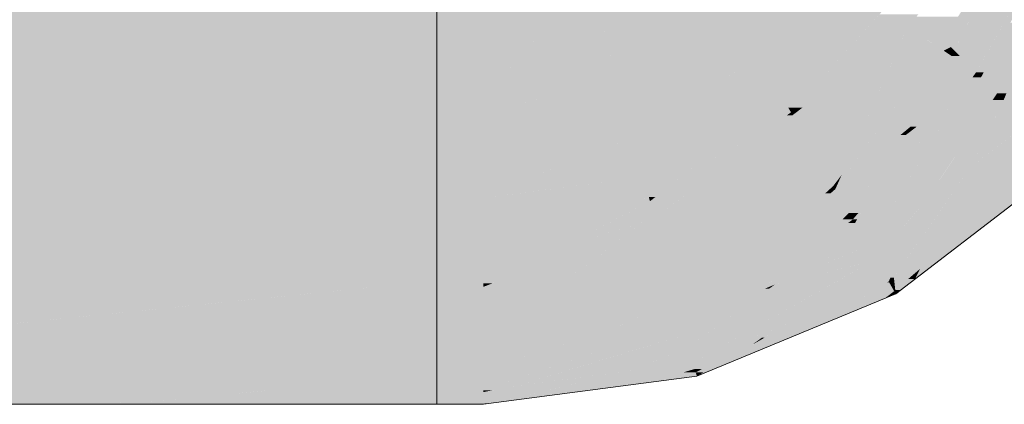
# Model space of a CAD drawing. Extents: x -123 to 597, y -160 to 584.
# Tile 157 of 207: x 12.03 to 14.66, y 224.53 to 225.56. Entities that reach past the tile are written whole.
import ezdxf

# ---------------------------------------------------------------- set-up
doc = ezdxf.new("R2010")
doc.units = 0
doc.layers.get('0').update_dxf_attribs({"lineweight": 35})
for name, color, linetype, lineweight, true_color in [('S_Entlüftung', 4, 'Continuous', 5, 0x00ffff), ('S_Entlüftung-Shading', 4, 'Continuous', 5, 0x00ffff), ('S_Entlüftung_Beschriftung', 4, 'Continuous', 18, 0x00ffff), ('S_Entlüftung_Beschriftung-Shading', 4, 'Continuous', 18, 0x00ffff)]:
    doc.layers.add(name, color=color, linetype=linetype, lineweight=lineweight, true_color=true_color)

# ---------------------------------------------------------------- blocks, each defined once
blk = doc.blocks.new('Shading-A07ALSGF1N', base_point=(15.888, 226.239))
at = {"layer": 'S_Entlüftung_Beschriftung-Shading', "color": 132, "true_color": 0x00e4e4}
for points in [[(14.6039, 225.4167), (14.5834, 225.4167), (14.9703, 226.0992)], [(14.54, 225.5033), (14.4968, 225.5033), (14.6999, 225.8287)], [(14.616, 225.4743), (14.5258, 225.4743), (14.817, 225.8287)], [(14.5258, 225.4743), (14.817, 225.8287), (14.6999, 225.8287)], [(14.4623, 225.5378), (14.4009, 225.5378), (14.4356, 225.5645)], [(14.4968, 225.5033), (14.535, 225.5645), (14.4356, 225.5645)], [(14.161, 225.3022), (14.0939, 225.3022), (14.4009, 225.5378)], [(14.2771, 225.2602), (14.1182, 225.2602), (14.4009, 225.5378)], [(14.4822, 225.4839), (14.3769, 225.4839), (14.4009, 225.5378)], [(14.453, 225.5033), (14.4623, 225.5378), (14.4009, 225.5378)], [(14.4968, 225.5033), (14.453, 225.5033), (14.4623, 225.5378)], [(14.5967, 225.4034), (14.7425, 225.5491), (14.675, 225.5491)], [(14.2355, 225.1432), (14.2249, 225.1432), (14.4822, 225.4839)], [(14.2249, 225.1432), (14.4822, 225.4839), (14.3769, 225.4839)], [(14.4822, 225.4839), (14.4968, 225.5033), (14.453, 225.5033)], [(14.5177, 225.4603), (14.4651, 225.4603), (14.4822, 225.4839)], [(14.5162, 225.4839), (14.4822, 225.4839), (14.4968, 225.5033)], [(14.4966, 225.4743), (14.5162, 225.4839), (14.4822, 225.4839)], [(14.5258, 225.4743), (14.4966, 225.4743), (14.5162, 225.4839)], [(14.5258, 225.4743), (14.54, 225.5033), (14.4968, 225.5033)], [(14.4089, 225.2719), (14.3287, 225.2719), (14.5177, 225.4603)], [(14.3287, 225.2719), (14.5177, 225.4603), (14.4651, 225.4603)], [(14.5834, 225.4167), (14.4925, 225.4167), (14.5177, 225.4603)], [(14.5177, 225.4603), (14.5258, 225.4743), (14.4966, 225.4743)], [(14.5398, 225.4603), (14.5177, 225.4603), (14.5258, 225.4743)], [(14.5834, 225.4167), (14.5398, 225.4603), (14.5177, 225.4603)], [(14.5834, 225.4167), (14.616, 225.4743), (14.5258, 225.4743)], [(14.4089, 225.2719), (14.5834, 225.4167), (14.4925, 225.4167)], [(14.5483, 225.3662), (14.5225, 225.3662), (14.5834, 225.4167)], [(14.5483, 225.3662), (14.5967, 225.4034), (14.5741, 225.4034)], [(14.5967, 225.4034), (14.5741, 225.4034), (14.5834, 225.4167)], [(14.5967, 225.4034), (14.6039, 225.4167), (14.5834, 225.4167)], [(14.4254, 225.2719), (14.4089, 225.2719), (14.5483, 225.3662)], [(14.4089, 225.2719), (14.5483, 225.3662), (14.5225, 225.3662)], [(14.1022, 225.2879), (14.0593, 225.2879), (14.0939, 225.3022)], [(14.1182, 225.2602), (14.161, 225.3022), (14.0939, 225.3022)], [(13.8522, 225.1249), (13.7803, 225.1249), (14.0593, 225.2879)], [(13.9535, 225.2261), (13.91, 225.2261), (14.0593, 225.2879)], [(14.1182, 225.2602), (14.0241, 225.2602), (14.1022, 225.2879)], [(14.0241, 225.2602), (14.1022, 225.2879), (14.0593, 225.2879)], [(14.2078, 225.1049), (14.4089, 225.2719), (14.3287, 225.2719)], [(14.3958, 225.2492), (14.3815, 225.2492), (14.4089, 225.2719)], [(14.3958, 225.2492), (14.4254, 225.2719), (14.4089, 225.2719)], [(13.7259, 225.0255), (14.1182, 225.2602), (14.0241, 225.2602)], [(14.2027, 225.1138), (13.8734, 225.1138), (14.1182, 225.2602)], [(14.1857, 225.1432), (14.2771, 225.2602), (14.1182, 225.2602)], [(14.2249, 225.1432), (14.1857, 225.1432), (14.2771, 225.2602)], [(14.2078, 225.1049), (14.3958, 225.2492), (14.3815, 225.2492)], [(13.7963, 225.1374), (13.696, 225.1374), (13.91, 225.2261)], [(13.7803, 225.1249), (13.9535, 225.2261), (13.91, 225.2261)], [(14.2027, 225.1138), (14.2249, 225.1432), (14.1857, 225.1432)], [(14.2118, 225.1138), (14.2027, 225.1138), (14.2249, 225.1432)], [(14.2078, 225.1049), (14.2355, 225.1432), (14.2249, 225.1432)], [(13.7103, 225.084), (13.2905, 225.084), (13.696, 225.1374)], [(13.6993, 225.1249), (13.7963, 225.1374), (13.696, 225.1374)], [(13.7803, 225.1249), (13.6993, 225.1249), (13.7963, 225.1374)], [(13.7103, 225.084), (13.7803, 225.1249), (13.6993, 225.1249)], [(13.7278, 225.084), (13.7103, 225.084), (13.7803, 225.1249)], [(13.7858, 225.0727), (13.7133, 225.0727), (13.8522, 225.1249)], [(13.7133, 225.0727), (13.8522, 225.1249), (13.7803, 225.1249)], [(13.7259, 225.0255), (14.2027, 225.1138), (13.8734, 225.1138)], [(14.1811, 225.0939), (14.0951, 225.0939), (14.2027, 225.1138)], [(14.2078, 225.1049), (14.1931, 225.1049), (14.2027, 225.1138)], [(14.2078, 225.1049), (14.2118, 225.1138), (14.2027, 225.1138)], [(14.0161, 225.0255), (13.7259, 225.0255), (14.1811, 225.0939)], [(13.7259, 225.0255), (14.1811, 225.0939), (14.0951, 225.0939)], [(14.1811, 225.0939), (14.2078, 225.1049), (14.1931, 225.1049)], [(13.2689, 224.8869), (13.1449, 224.8869), (13.2689, 225.0812)], [(13.1449, 224.8869), (13.2689, 225.0812), (13.1449, 225.0812)], [(13.7007, 225.0812), (13.2689, 225.0812), (13.7103, 225.084)], [(13.2689, 225.0812), (13.7103, 225.084), (13.2905, 225.084)], [(13.2689, 224.9531), (13.7007, 225.0812), (13.2689, 225.0812)], [(13.2689, 224.9531), (13.7133, 225.0727), (13.672, 225.0727)], [(13.4857, 224.9531), (13.2689, 224.9531), (13.7133, 225.0727)], [(13.7259, 225.0255), (13.6236, 225.0255), (13.7133, 225.0727)], [(13.7133, 225.0727), (13.672, 225.0727), (13.7103, 225.084)], [(13.7133, 225.0727), (13.7278, 225.084), (13.7103, 225.084)], [(13.7259, 225.0255), (13.7858, 225.0727), (13.7133, 225.0727)], [(13.4837, 224.9521), (13.7259, 225.0255), (13.6236, 225.0255)], [(13.6099, 224.9521), (13.4837, 224.9521), (13.6923, 225.0153)], [(13.7549, 224.9173), (13.5646, 224.9173), (13.7287, 225.0153)], [(13.5646, 224.9173), (13.7287, 225.0153), (13.6923, 225.0153)], [(13.7287, 225.0153), (13.6923, 225.0153), (13.7259, 225.0255)], [(13.7549, 224.9173), (14.0161, 225.0255), (13.7259, 225.0255)], [(13.4837, 224.9521), (13.2689, 224.9521), (13.4857, 224.9531)], [(13.2689, 224.9521), (13.4857, 224.9531), (13.2689, 224.9531)], [(13.3597, 224.8869), (13.2689, 224.8869), (13.4837, 224.9521)], [(13.2689, 224.8869), (13.4837, 224.9521), (13.2689, 224.9521)], [(13.5252, 224.8871), (13.36, 224.8871), (13.6099, 224.9521)], [(13.36, 224.8871), (13.6099, 224.9521), (13.4837, 224.9521)], [(13.5252, 224.8871), (13.7549, 224.9173), (13.5646, 224.9173)], [(13.1449, 224.8657), (13.2689, 224.8657), (13.2689, 224.8869)], [(13.1449, 224.8657), (13.2689, 224.8869), (13.1449, 224.8869)], [(13.3047, 224.8581), (13.2689, 224.8581), (13.3597, 224.8869)], [(13.2689, 224.8581), (13.3597, 224.8869), (13.2689, 224.8869)], [(13.3047, 224.8581), (13.5252, 224.8871), (13.36, 224.8871)], [(13.1449, 224.8534), (13.2689, 224.8534), (13.1449, 224.8657)], [(13.2689, 224.8534), (13.1449, 224.8657), (13.2689, 224.8657)], [(13.2689, 224.8534), (13.3047, 224.8581), (13.2689, 224.8581)]]:
    blk.add_solid(points, dxfattribs=at)
at = {"layer": 'S_Entlüftung_Beschriftung-Shading', "color": 4, "true_color": 0x00f5f5}
for points in [[(14.0785, 225.532), (13.9613, 225.532), (14.2207, 225.6723)], [(13.9613, 225.532), (14.2207, 225.6723), (14.1441, 225.6723)], [(14.168, 225.5185), (14.0647, 225.5185), (14.2207, 225.6723)], [(14.168, 225.5185), (14.286, 225.6723), (14.2207, 225.6723)], [(14.2781, 225.5185), (14.168, 225.5185), (14.3747, 225.6254)], [(14.168, 225.5185), (14.3747, 225.6254), (14.25, 225.6254)], [(14.1007, 225.3221), (14.4293, 225.5708), (14.3254, 225.5708)], [(14.4009, 225.5378), (14.3857, 225.5378), (14.4293, 225.5708)], [(14.4009, 225.5378), (14.4356, 225.5645), (14.4238, 225.5645)], [(14.1199, 225.3221), (14.1007, 225.3221), (14.4009, 225.5378)], [(14.1007, 225.3221), (14.4009, 225.5378), (14.3857, 225.5378)], [(13.8683, 225.3937), (13.6273, 225.3937), (13.9613, 225.532)], [(14.0038, 225.4583), (13.9117, 225.4583), (13.9613, 225.532)], [(14.0038, 225.4583), (14.0785, 225.532), (13.9613, 225.532)], [(14.1219, 225.4583), (14.0038, 225.4583), (14.168, 225.5185)], [(14.0038, 225.4583), (14.168, 225.5185), (14.0647, 225.5185)], [(14.1173, 225.3705), (14.0545, 225.3705), (14.168, 225.5185)], [(14.1007, 225.3221), (14.2781, 225.5185), (14.168, 225.5185)], [(13.8409, 225.353), (14.0038, 225.4583), (13.9117, 225.4583)], [(14.0545, 225.3705), (13.868, 225.3705), (14.0038, 225.4583)], [(14.0545, 225.3705), (14.1219, 225.4583), (14.0038, 225.4583)], [(13.3946, 225.2354), (13.2689, 225.2354), (13.5181, 225.3793)], [(13.3787, 225.2988), (13.2689, 225.2988), (13.5181, 225.3793)], [(13.4165, 225.3465), (13.2689, 225.3465), (13.5181, 225.3793)], [(13.6681, 225.2412), (13.3995, 225.2412), (13.6312, 225.3793)], [(13.3995, 225.2412), (13.6312, 225.3793), (13.5181, 225.3793)], [(13.6312, 225.3793), (13.5181, 225.3793), (13.6273, 225.3937)], [(13.6382, 225.353), (13.8683, 225.3937), (13.6273, 225.3937)], [(13.8409, 225.353), (13.6382, 225.353), (13.8683, 225.3937)], [(13.6681, 225.2412), (13.8409, 225.353), (13.6382, 225.353)], [(13.7658, 225.2412), (13.6681, 225.2412), (13.8409, 225.353)], [(14.0079, 225.324), (13.8214, 225.324), (13.8409, 225.353)], [(14.0369, 225.353), (13.8409, 225.353), (14.0545, 225.3705)], [(13.8409, 225.353), (14.0545, 225.3705), (13.868, 225.3705)], [(14.0079, 225.324), (14.0369, 225.353), (13.8409, 225.353)], [(14.0814, 225.324), (14.0079, 225.324), (14.0545, 225.3705)], [(14.0824, 225.3221), (14.1173, 225.3705), (14.0545, 225.3705)], [(14.1007, 225.3221), (14.0824, 225.3221), (14.1173, 225.3705)], [(13.1449, 225.0812), (13.2689, 225.0812), (13.1449, 225.3465)], [(13.2689, 225.0812), (13.1449, 225.3465), (13.2689, 225.3465)], [(13.2689, 225.2988), (13.4165, 225.3465), (13.2689, 225.3465)], [(13.91, 225.2261), (13.7556, 225.2261), (14.0079, 225.324)], [(13.7556, 225.2261), (14.0079, 225.324), (13.8214, 225.324)], [(14.0896, 225.3098), (13.9937, 225.3098), (14.0079, 225.324)], [(14.0896, 225.3098), (14.0814, 225.324), (14.0079, 225.324)], [(13.2689, 225.2354), (13.3787, 225.2988), (13.2689, 225.2988)], [(14.0593, 225.2879), (13.9719, 225.2879), (14.0896, 225.3098)], [(13.9719, 225.2879), (14.0896, 225.3098), (13.9937, 225.3098)], [(14.0593, 225.2879), (14.0939, 225.3022), (14.0791, 225.3022)], [(14.0939, 225.3022), (14.0791, 225.3022), (14.0896, 225.3098)], [(14.0896, 225.3098), (14.1007, 225.3221), (14.0824, 225.3221)], [(14.0965, 225.3098), (14.0896, 225.3098), (14.1007, 225.3221)], [(14.0939, 225.3022), (14.0965, 225.3098), (14.0896, 225.3098)], [(14.0939, 225.3022), (14.1199, 225.3221), (14.1007, 225.3221)], [(13.91, 225.2261), (14.0593, 225.2879), (13.9719, 225.2879)], [(13.2689, 225.0891), (13.6681, 225.2412), (13.3995, 225.2412)], [(13.2689, 225.0891), (13.3946, 225.2354), (13.2689, 225.2354)], [(13.696, 225.1374), (13.3957, 225.1374), (13.6681, 225.2412)], [(13.696, 225.1374), (13.7658, 225.2412), (13.6681, 225.2412)], [(13.696, 225.1374), (13.91, 225.2261), (13.7556, 225.2261)], [(13.3289, 225.0891), (13.2689, 225.0891), (13.696, 225.1374)], [(13.2689, 225.0891), (13.696, 225.1374), (13.3957, 225.1374)], [(13.2689, 225.0812), (13.3289, 225.0891), (13.2689, 225.0891)]]:
    blk.add_solid(points, dxfattribs=at)
at = {"layer": 'S_Entlüftung_Beschriftung-Shading', "color": 4, "true_color": 0x00fdfd}
for points in [[(13.9613, 225.532), (13.7413, 225.532), (13.8937, 225.6489)], [(13.9613, 225.532), (14.1137, 225.6489), (13.8937, 225.6489)], [(13.1449, 225.3465), (13.2689, 225.3465), (13.1449, 225.6312)], [(13.2689, 225.3465), (13.1449, 225.6312), (13.2689, 225.6312)], [(13.4188, 225.5161), (13.2689, 225.5161), (13.5205, 225.6312)], [(13.2689, 225.5161), (13.5205, 225.6312), (13.2689, 225.6312)], [(13.5945, 225.5161), (13.4188, 225.5161), (13.5741, 225.5924)], [(13.4188, 225.5161), (13.5741, 225.5924), (13.4862, 225.5924)], [(13.616, 225.4358), (13.82, 225.5924), (13.5741, 225.5924)], [(13.3537, 225.4424), (13.2689, 225.4424), (13.4188, 225.5161)], [(13.2689, 225.4424), (13.4188, 225.5161), (13.2689, 225.5161)], [(13.616, 225.4358), (13.3479, 225.4358), (13.4188, 225.5161)], [(13.616, 225.4358), (13.5945, 225.5161), (13.4188, 225.5161)], [(13.7291, 225.4358), (13.616, 225.4358), (13.9613, 225.532)], [(13.616, 225.4358), (13.9613, 225.532), (13.7413, 225.532)], [(13.2689, 225.3465), (13.3537, 225.4424), (13.2689, 225.4424)], [(13.5181, 225.3793), (13.2979, 225.3793), (13.616, 225.4358)], [(13.2979, 225.3793), (13.616, 225.4358), (13.3479, 225.4358)], [(13.6273, 225.3937), (13.543, 225.3937), (13.616, 225.4358)], [(13.6273, 225.3937), (13.7291, 225.4358), (13.616, 225.4358)], [(13.2689, 225.3465), (13.5181, 225.3793), (13.2979, 225.3793)], [(13.5181, 225.3793), (13.6273, 225.3937), (13.543, 225.3937)]]:
    blk.add_solid(points, dxfattribs=at)
at = {"layer": 'S_Entlüftung_Beschriftung-Shading', "color": 132, "true_color": 0x00cdcd}
for points in [[(14.663, 225.4034), (14.5967, 225.4034), (14.7425, 225.5491)], [(14.6644, 225.3605), (14.6396, 225.3605), (14.7425, 225.5491)], [(14.7255, 225.343), (14.6571, 225.343), (14.7425, 225.5491)], [(14.6396, 225.3605), (14.663, 225.4034), (14.5967, 225.4034)], [(14.6571, 225.343), (14.6644, 225.3605), (14.6396, 225.3605)], [(14.7203, 225.2798), (14.7255, 225.343), (14.6571, 225.343)], [(13.2689, 224.8444), (13.1449, 224.8444), (13.2689, 224.8534)], [(13.1449, 224.8444), (13.2689, 224.8534), (13.1449, 224.8534)], [(13.1449, 224.8117), (13.2689, 224.8117), (13.2689, 224.8444)], [(13.1449, 224.8117), (13.2689, 224.8444), (13.1449, 224.8444)], [(13.1449, 224.6786), (13.2689, 224.6786), (13.1449, 224.8117)], [(13.2689, 224.6786), (13.1449, 224.8117), (13.2689, 224.8117)]]:
    blk.add_solid(points, dxfattribs=at)
at = {"layer": 'S_Entlüftung_Beschriftung-Shading', "color": 132, "true_color": 0x00cccc}
for points in [[(14.6339, 225.3662), (14.5483, 225.3662), (14.5967, 225.4034)], [(14.3631, 225.0643), (14.289, 225.0643), (14.5483, 225.3662)], [(14.4456, 225.069), (14.366, 225.069), (14.6396, 225.3605)], [(14.366, 225.069), (14.6396, 225.3605), (14.5448, 225.3605)], [(14.4478, 225.2492), (14.3958, 225.2492), (14.5483, 225.3662)], [(14.6396, 225.3605), (14.5448, 225.3605), (14.5483, 225.3662)], [(14.6396, 225.3605), (14.6339, 225.3662), (14.5483, 225.3662)], [(14.6571, 225.343), (14.6279, 225.343), (14.6396, 225.3605)], [(14.5677, 225.1626), (14.508, 225.1626), (14.6571, 225.343)], [(14.508, 225.1626), (14.6571, 225.343), (14.6279, 225.343)], [(14.7203, 225.2798), (14.6258, 225.2798), (14.6571, 225.343)], [(14.5677, 225.1626), (14.7203, 225.2798), (14.6258, 225.2798)], [(14.2905, 225.1049), (14.2078, 225.1049), (14.3958, 225.2492)], [(14.2696, 225.0417), (14.2444, 225.0417), (14.4478, 225.2492)], [(14.2444, 225.0417), (14.4478, 225.2492), (14.3958, 225.2492)], [(14.4456, 225.069), (14.5677, 225.1626), (14.508, 225.1626)], [(13.9369, 224.9173), (13.7549, 224.9173), (14.1811, 225.0939)], [(13.8673, 224.8072), (13.7845, 224.8072), (14.1952, 225.0939)], [(13.7845, 224.8072), (14.1952, 225.0939), (14.1811, 225.0939)], [(14.1243, 224.9257), (14.0029, 224.9257), (14.2078, 225.1049)], [(14.2444, 225.0417), (14.1783, 225.0417), (14.2078, 225.1049)], [(14.1952, 225.0939), (14.1811, 225.0939), (14.2078, 225.1049)], [(14.2444, 225.0417), (14.2905, 225.1049), (14.2078, 225.1049)], [(14.2658, 225.0241), (14.2545, 225.0241), (14.289, 225.0643)], [(14.3325, 225.0143), (14.2602, 225.0143), (14.3631, 225.0643)], [(14.2602, 225.0143), (14.3631, 225.0643), (14.289, 225.0643)], [(14.2952, 224.9536), (14.4456, 225.069), (14.366, 225.069)], [(14.1243, 224.9257), (14.2444, 225.0417), (14.1783, 225.0417)], [(14.2545, 225.0241), (14.2262, 225.0241), (14.2444, 225.0417)], [(14.2545, 225.0241), (14.2696, 225.0417), (14.2444, 225.0417)], [(14.1755, 224.904), (14.1162, 224.904), (14.2602, 225.0143)], [(14.1243, 224.9257), (14.2545, 225.0241), (14.2262, 225.0241)], [(14.1446, 224.9257), (14.1243, 224.9257), (14.2602, 225.0143)], [(14.1243, 224.9257), (14.2602, 225.0143), (14.2415, 225.0143)], [(14.2952, 224.9536), (14.2136, 224.9536), (14.2602, 225.0143)], [(14.2602, 225.0143), (14.2415, 225.0143), (14.2545, 225.0241)], [(14.2602, 225.0143), (14.2658, 225.0241), (14.2545, 225.0241)], [(14.2952, 224.9536), (14.3325, 225.0143), (14.2602, 225.0143)], [(14.1755, 224.904), (14.2952, 224.9536), (14.2136, 224.9536)], [(13.6934, 224.8871), (13.5252, 224.8871), (13.7549, 224.9173)], [(13.7845, 224.8072), (13.5307, 224.8072), (13.7549, 224.9173)], [(13.7845, 224.8072), (13.9369, 224.9173), (13.7549, 224.9173)], [(13.9983, 224.8306), (13.894, 224.8306), (14.1243, 224.9257)], [(13.894, 224.8306), (14.1243, 224.9257), (14.0029, 224.9257)], [(14.0464, 224.8505), (14.0247, 224.8505), (14.1243, 224.9257)], [(14.0464, 224.8505), (14.1446, 224.9257), (14.1243, 224.9257)], [(14.0464, 224.8505), (14.1755, 224.904), (14.1162, 224.904)], [(13.4043, 224.7451), (13.2689, 224.7451), (13.6934, 224.8871)], [(13.2689, 224.7451), (13.6934, 224.8871), (13.5252, 224.8871)], [(13.4728, 224.8581), (13.3047, 224.8581), (13.5252, 224.8871)], [(13.4482, 224.8444), (13.2689, 224.8444), (13.4728, 224.8581)], [(13.2689, 224.8444), (13.4728, 224.8581), (13.3047, 224.8581)], [(13.2923, 224.8534), (13.2689, 224.8534), (13.3047, 224.8581)], [(13.2689, 224.8444), (13.2923, 224.8534), (13.2689, 224.8534)], [(13.9983, 224.8306), (14.0464, 224.8505), (14.0247, 224.8505)], [(13.2689, 224.7451), (13.4482, 224.8444), (13.2689, 224.8444)], [(13.8002, 224.7485), (13.9983, 224.8306), (13.894, 224.8306)], [(13.5819, 224.7198), (13.3528, 224.7198), (13.7845, 224.8072)], [(13.3528, 224.7198), (13.7845, 224.8072), (13.5307, 224.8072)], [(13.8002, 224.7485), (13.6485, 224.7485), (13.7845, 224.8072)], [(13.8002, 224.7485), (13.8673, 224.8072), (13.7845, 224.8072)], [(13.2689, 224.6786), (13.4043, 224.7451), (13.2689, 224.7451)], [(13.5819, 224.7198), (13.8002, 224.7485), (13.6485, 224.7485)], [(13.2689, 224.6786), (13.5819, 224.7198), (13.3528, 224.7198)]]:
    blk.add_solid(points, dxfattribs=at)
at = {"layer": 'S_Entlüftung_Beschriftung-Shading', "color": 134, "true_color": 0x00afaf}
for points in [[(14.798, 225.202), (14.6191, 225.202), (14.7203, 225.2798)], [(14.7467, 225.1626), (14.5677, 225.1626), (14.798, 225.202)], [(14.5677, 225.1626), (14.798, 225.202), (14.6191, 225.202)], [(14.4578, 224.941), (14.414, 224.941), (14.5677, 225.1626)], [(14.5027, 225.069), (14.4456, 225.069), (14.5677, 225.1626)], [(14.4578, 224.941), (14.7467, 225.1626), (14.5677, 225.1626)], [(14.3465, 224.9536), (14.2952, 224.9536), (14.4456, 225.069)], [(14.3771, 224.9178), (14.3159, 224.9178), (14.4456, 225.069)], [(14.3641, 224.8691), (14.355, 224.8691), (14.5027, 225.069)], [(14.355, 224.8691), (14.5027, 225.069), (14.4456, 225.069)], [(14.3159, 224.9178), (14.209, 224.9178), (14.2952, 224.9536)], [(14.3159, 224.9178), (14.3465, 224.9536), (14.2952, 224.9536)], [(14.3641, 224.8691), (14.4578, 224.941), (14.414, 224.941)], [(14.0999, 224.7547), (14.0274, 224.7547), (14.3159, 224.9178)], [(14.1374, 224.8688), (14.0906, 224.8688), (14.1755, 224.904)], [(14.2291, 224.8688), (14.1374, 224.8688), (14.3159, 224.9178)], [(14.1374, 224.8688), (14.2654, 224.904), (14.1755, 224.904)], [(14.2654, 224.904), (14.1755, 224.904), (14.3159, 224.9178)], [(14.1755, 224.904), (14.3159, 224.9178), (14.209, 224.9178)], [(14.3502, 224.8584), (14.2371, 224.8584), (14.3159, 224.9178)], [(14.3502, 224.8584), (14.3771, 224.9178), (14.3159, 224.9178)], [(13.9925, 224.735), (14.2291, 224.8688), (14.1374, 224.8688)], [(14.0314, 224.8397), (14.0203, 224.8397), (14.0464, 224.8505)], [(14.1059, 224.8397), (14.0314, 224.8397), (14.1374, 224.8688)], [(14.0314, 224.8397), (14.0708, 224.8505), (14.0464, 224.8505)], [(14.0708, 224.8505), (14.0464, 224.8505), (14.1374, 224.8688)], [(14.0464, 224.8505), (14.1374, 224.8688), (14.0906, 224.8688)], [(14.0999, 224.7547), (14.3502, 224.8584), (14.2371, 224.8584)], [(14.3502, 224.8584), (14.3641, 224.8691), (14.355, 224.8691)], [(13.8611, 224.7485), (13.8002, 224.7485), (13.9983, 224.8306)], [(13.9925, 224.735), (13.9238, 224.735), (14.1059, 224.8397)], [(13.9238, 224.735), (14.1059, 224.8397), (14.0314, 224.8397)], [(13.9599, 224.788), (13.9271, 224.788), (13.9983, 224.8306)], [(13.9783, 224.788), (13.9599, 224.788), (14.0314, 224.8397)], [(13.9599, 224.788), (14.0188, 224.8306), (13.9983, 224.8306)], [(13.9983, 224.8306), (14.0314, 224.8397), (14.0203, 224.8397)], [(14.0188, 224.8306), (13.9983, 224.8306), (14.0314, 224.8397)], [(13.8618, 224.7171), (13.8086, 224.7171), (13.9599, 224.788)], [(13.8086, 224.7171), (13.9599, 224.788), (13.9271, 224.788)], [(13.8669, 224.6848), (13.8172, 224.6848), (13.9599, 224.788)], [(13.8286, 224.6423), (13.9783, 224.788), (13.9599, 224.788)], [(13.7153, 224.7198), (13.5819, 224.7198), (13.8002, 224.7485)], [(13.8086, 224.7171), (13.7073, 224.7171), (13.8002, 224.7485)], [(13.8086, 224.7171), (13.8611, 224.7485), (13.8002, 224.7485)], [(14.0523, 224.735), (13.9925, 224.735), (14.0999, 224.7547)], [(13.9925, 224.735), (14.0999, 224.7547), (14.0274, 224.7547)], [(13.4411, 224.627), (13.2689, 224.627), (13.7153, 224.7198)], [(13.2689, 224.627), (13.7153, 224.7198), (13.5819, 224.7198)], [(13.4429, 224.6786), (13.2689, 224.6786), (13.5819, 224.7198)], [(13.8286, 224.6423), (13.9925, 224.735), (13.9238, 224.735)], [(13.9438, 224.69), (13.913, 224.69), (13.9925, 224.735)], [(13.9438, 224.69), (14.0523, 224.735), (13.9925, 224.735)], [(13.3578, 224.5804), (13.3035, 224.5804), (13.8086, 224.7171)], [(13.3035, 224.5804), (13.8086, 224.7171), (13.7073, 224.7171)], [(13.8172, 224.6848), (13.7023, 224.6848), (13.8086, 224.7171)], [(13.8172, 224.6848), (13.8618, 224.7171), (13.8086, 224.7171)], [(13.2689, 224.627), (13.4429, 224.6786), (13.2689, 224.6786)], [(13.6705, 224.6215), (13.4936, 224.6215), (13.8172, 224.6848)], [(13.4936, 224.6215), (13.8172, 224.6848), (13.7023, 224.6848)], [(13.8286, 224.6423), (13.7188, 224.6423), (13.8172, 224.6848)], [(13.8286, 224.6423), (13.8669, 224.6848), (13.8172, 224.6848)], [(13.8286, 224.6423), (13.9438, 224.69), (13.913, 224.69)], [(13.6705, 224.6215), (13.8286, 224.6423), (13.7188, 224.6423)], [(13.2689, 224.5687), (13.4411, 224.627), (13.2689, 224.627)], [(13.3578, 224.5804), (13.6705, 224.6215), (13.4936, 224.6215)], [(13.2689, 224.5687), (13.3578, 224.5804), (13.3035, 224.5804)]]:
    blk.add_solid(points, dxfattribs=at)
at = {"layer": 'S_Entlüftung_Beschriftung-Shading', "color": 134, "true_color": 0x009090}
for points in [[(14.4911, 224.941), (14.4578, 224.941), (14.798, 225.202)], [(14.4551, 224.8921), (14.4336, 224.8921), (14.8245, 225.1756)], [(14.4336, 224.8921), (14.8245, 225.1756), (14.7669, 225.1756)], [(14.3961, 224.8691), (14.3641, 224.8691), (14.4578, 224.941)], [(14.4336, 224.8921), (14.4158, 224.8921), (14.4578, 224.941)], [(14.4336, 224.8921), (14.4911, 224.941), (14.4578, 224.941)], [(14.3678, 224.8361), (14.4336, 224.8921), (14.4158, 224.8921)], [(14.4203, 224.8654), (14.4022, 224.8654), (14.4336, 224.8921)], [(14.4203, 224.8654), (14.4551, 224.8921), (14.4336, 224.8921)], [(14.148, 224.7547), (14.0999, 224.7547), (14.3513, 224.8565)], [(14.0999, 224.7547), (14.3513, 224.8565), (14.3456, 224.8565)], [(14.1457, 224.7335), (14.1055, 224.7335), (14.3513, 224.8565)], [(14.3649, 224.8328), (14.3117, 224.8328), (14.3513, 224.8565)], [(14.3513, 224.8565), (14.3456, 224.8565), (14.3502, 224.8584)], [(14.3532, 224.8584), (14.3502, 224.8584), (14.3641, 224.8691)], [(14.3513, 224.8565), (14.3532, 224.8584), (14.3502, 224.8584)], [(14.3655, 224.8565), (14.3513, 224.8565), (14.3641, 224.8691)], [(14.363, 224.8361), (14.3655, 224.8565), (14.3513, 224.8565)], [(14.3678, 224.8361), (14.363, 224.8361), (14.3655, 224.8565)], [(14.3678, 224.8361), (14.3961, 224.8691), (14.3641, 224.8691)], [(14.3822, 224.8361), (14.3678, 224.8361), (14.4203, 224.8654)], [(14.3678, 224.8361), (14.4203, 224.8654), (14.4022, 224.8654)], [(14.3399, 224.8139), (14.2801, 224.8139), (14.3649, 224.8328)], [(14.2801, 224.8139), (14.3649, 224.8328), (14.3117, 224.8328)], [(14.3399, 224.8139), (14.3689, 224.8259), (14.3558, 224.8259)], [(14.3689, 224.8259), (14.3558, 224.8259), (14.3649, 224.8328)], [(14.3649, 224.8328), (14.3678, 224.8361), (14.363, 224.8361)], [(14.3682, 224.8328), (14.3649, 224.8328), (14.3678, 224.8361)], [(14.3689, 224.8259), (14.3682, 224.8328), (14.3649, 224.8328)], [(14.3689, 224.8259), (14.3822, 224.8361), (14.3678, 224.8361)], [(14.1457, 224.7335), (14.3399, 224.8139), (14.2801, 224.8139)], [(13.9762, 224.69), (13.9438, 224.69), (14.0999, 224.7547)], [(14.019, 224.6902), (13.9863, 224.6902), (14.148, 224.7547)], [(13.9863, 224.6902), (14.148, 224.7547), (14.0999, 224.7547)], [(14.019, 224.7088), (14.012, 224.7088), (14.0999, 224.7547)], [(13.9125, 224.6369), (14.1457, 224.7335), (14.1055, 224.7335)], [(13.9863, 224.6902), (13.9764, 224.6902), (14.012, 224.7088)], [(13.9863, 224.6902), (14.019, 224.7088), (14.012, 224.7088)], [(13.8621, 224.6423), (13.8286, 224.6423), (13.9438, 224.69)], [(13.8525, 224.6254), (13.8331, 224.6254), (13.9762, 224.69)], [(13.8331, 224.6254), (13.9762, 224.69), (13.9438, 224.69)], [(13.8566, 224.6165), (13.8355, 224.6165), (13.9863, 224.6902)], [(13.8355, 224.6165), (13.9863, 224.6902), (13.9764, 224.6902)], [(13.9125, 224.6369), (13.8924, 224.6369), (13.9863, 224.6902)], [(13.9125, 224.6369), (14.019, 224.6902), (13.9863, 224.6902)], [(13.8331, 224.6254), (13.7001, 224.6254), (13.8286, 224.6423)], [(13.8331, 224.6254), (13.8621, 224.6423), (13.8286, 224.6423)], [(13.5569, 224.5954), (13.4723, 224.5954), (13.6705, 224.6215)], [(13.5569, 224.5954), (13.7973, 224.6215), (13.6705, 224.6215)], [(13.7973, 224.6215), (13.6705, 224.6215), (13.8331, 224.6254)], [(13.6705, 224.6215), (13.8331, 224.6254), (13.7001, 224.6254)], [(13.7922, 224.6133), (13.7211, 224.6133), (13.8331, 224.6254)], [(13.8383, 224.6061), (13.7908, 224.6061), (13.8355, 224.6165)], [(13.7922, 224.6133), (13.8355, 224.6165), (13.8032, 224.6165)], [(13.8214, 224.6133), (13.7922, 224.6133), (13.8355, 224.6165)], [(13.8355, 224.6165), (13.8032, 224.6165), (13.8331, 224.6254)], [(13.8355, 224.6165), (13.8525, 224.6254), (13.8331, 224.6254)], [(13.8383, 224.6061), (13.8566, 224.6165), (13.8355, 224.6165)], [(13.8383, 224.6061), (13.9125, 224.6369), (13.8924, 224.6369)], [(13.2879, 224.5337), (13.7121, 224.5895), (13.5311, 224.5895)], [(13.3578, 224.5804), (13.5569, 224.5954), (13.4723, 224.5954)], [(13.4912, 224.5804), (13.3578, 224.5804), (13.5569, 224.5954)], [(13.7121, 224.5895), (13.5311, 224.5895), (13.7321, 224.5954)], [(13.5311, 224.5895), (13.7321, 224.5954), (13.5569, 224.5954)], [(13.5569, 224.5954), (13.7922, 224.6133), (13.7211, 224.6133)], [(13.7321, 224.5954), (13.5569, 224.5954), (13.7922, 224.6133)], [(13.7121, 224.5895), (13.7289, 224.5917), (13.7196, 224.5917)], [(13.7289, 224.5917), (13.7196, 224.5917), (13.8214, 224.6133)], [(13.7196, 224.5917), (13.8214, 224.6133), (13.7922, 224.6133)], [(13.7289, 224.5917), (13.8383, 224.6061), (13.7908, 224.6061)], [(13.2689, 224.5638), (13.1449, 224.5638), (13.2689, 224.5687)], [(13.1449, 224.5638), (13.2689, 224.5687), (13.1449, 224.5687)], [(13.1449, 224.5571), (13.2689, 224.5571), (13.2689, 224.5638)], [(13.1449, 224.5571), (13.2689, 224.5638), (13.1449, 224.5638)], [(13.3279, 224.5638), (13.2689, 224.5638), (13.3578, 224.5804)], [(13.295, 224.5687), (13.2689, 224.5687), (13.3578, 224.5804)], [(13.2689, 224.5638), (13.295, 224.5687), (13.2689, 224.5687)], [(13.2689, 224.5312), (13.3279, 224.5638), (13.2689, 224.5638)], [(13.2879, 224.5337), (13.2734, 224.5337), (13.4912, 224.5804)], [(13.2734, 224.5337), (13.4912, 224.5804), (13.3578, 224.5804)], [(13.1449, 224.5312), (13.2689, 224.5312), (13.1449, 224.5571)], [(13.2689, 224.5312), (13.1449, 224.5571), (13.2689, 224.5571)], [(13.2689, 224.5312), (13.2879, 224.5337), (13.2734, 224.5337)]]:
    blk.add_solid(points, dxfattribs=at)
at = {"layer": 'S_Entlüftung_Beschriftung-Shading', "color": 134, "true_color": 0x00b0b0}
for points in [[(13.2689, 224.627), (13.1449, 224.627), (13.2689, 224.6786)], [(13.1449, 224.627), (13.2689, 224.6786), (13.1449, 224.6786)], [(13.1449, 224.6062), (13.2689, 224.6062), (13.2689, 224.627)], [(13.1449, 224.6062), (13.2689, 224.627), (13.1449, 224.627)], [(13.1449, 224.5687), (13.2689, 224.5687), (13.1449, 224.6062)], [(13.2689, 224.5687), (13.1449, 224.6062), (13.2689, 224.6062)]]:
    blk.add_solid(points, dxfattribs=at)
blk = doc.blocks.new('Shading-A07ALSGN1N', base_point=(13.1449, 226.7053))
at = {"layer": 'S_Entlüftung-Shading', "color": 4, "true_color": 0x00fdfd}
for points in [[(-31.9687, 225.3465), (13.1449, 225.3465), (-31.952, 225.6312)], [(13.1449, 225.3465), (-31.952, 225.6312), (13.1449, 225.6312)]]:
    blk.add_solid(points, dxfattribs=at)
at = {"layer": 'S_Entlüftung-Shading', "color": 4, "true_color": 0x00f5f5}
for points in [[(-32.0153, 225.0812), (13.1449, 225.0812), (-31.9687, 225.3465)], [(13.1449, 225.0812), (-31.9687, 225.3465), (13.1449, 225.3465)]]:
    blk.add_solid(points, dxfattribs=at)
at = {"layer": 'S_Entlüftung-Shading', "color": 132, "true_color": 0x00e4e4}
for points in [[(-32.0847, 224.8657), (13.1449, 224.8657), (-32.0153, 225.0812)], [(13.1449, 224.8657), (13.1449, 225.0812), (-32.0153, 225.0812)], [(-32.0887, 224.8534), (13.0731, 224.8534), (-32.0847, 224.8657)], [(13.0731, 224.8534), (-32.0847, 224.8657), (13.1449, 224.8657)], [(13.0731, 224.8534), (13.1449, 224.8534), (13.1449, 224.8657)]]:
    blk.add_solid(points, dxfattribs=at)
at = {"layer": 'S_Entlüftung-Shading', "color": 132, "true_color": 0x00cdcd}
for points in [[(10.9208, 224.6786), (-32.0887, 224.8534), (12.6743, 224.8534)], [(10.9208, 224.6786), (11.3427, 224.6786), (12.6743, 224.8534)], [(11.3427, 224.6786), (12.6743, 224.8534), (13.0731, 224.8534)], [(12.6609, 224.8117), (13.1449, 224.8117), (13.0731, 224.8534)], [(13.1449, 224.8117), (13.1449, 224.8534), (13.0731, 224.8534)], [(11.3427, 224.6786), (12.6401, 224.6786), (12.6609, 224.8117)], [(12.6401, 224.6786), (13.1449, 224.6786), (13.1449, 224.8117)], [(12.6401, 224.6786), (12.6609, 224.8117), (13.1449, 224.8117)]]:
    blk.add_solid(points, dxfattribs=at)
at = {"layer": 'S_Entlüftung-Shading', "color": 134, "true_color": 0x00b0b0}
for points in [[(11.103, 224.6374), (12.366, 224.6374), (11.4118, 224.6758)], [(12.6216, 224.6758), (11.4118, 224.6758), (12.6401, 224.6786)], [(11.4118, 224.6758), (12.6401, 224.6786), (11.4341, 224.6786)], [(12.366, 224.6374), (12.6216, 224.6758), (11.4118, 224.6758)], [(12.9643, 224.6374), (12.366, 224.6374), (13.1202, 224.6786)], [(12.366, 224.6374), (13.1202, 224.6786), (12.6401, 224.6786)], [(13.1449, 224.6166), (12.8853, 224.6166), (13.1449, 224.6786)], [(12.8853, 224.6166), (13.1449, 224.6786), (13.1202, 224.6786)], [(11.9073, 224.5687), (11.103, 224.6374), (12.366, 224.6374)], [(11.9073, 224.5687), (12.7036, 224.5687), (12.2269, 224.6166)], [(12.2269, 224.6166), (12.8853, 224.6166), (12.366, 224.6374)], [(12.7036, 224.5687), (12.2269, 224.6166), (12.8853, 224.6166)], [(12.8853, 224.6166), (12.9643, 224.6374), (12.366, 224.6374)], [(12.8457, 224.6062), (13.1449, 224.6062), (12.8853, 224.6166)], [(13.1449, 224.6062), (13.1449, 224.6166), (12.8853, 224.6166)], [(12.7036, 224.5687), (12.9215, 224.5687), (12.8457, 224.6062)], [(12.9215, 224.5687), (12.8457, 224.6062), (13.1449, 224.6062)], [(12.9215, 224.5687), (13.1449, 224.5687), (13.1449, 224.6062)]]:
    blk.add_solid(points, dxfattribs=at)
at = {"layer": 'S_Entlüftung-Shading', "color": 134, "true_color": 0x009090}
for points in [[(12.594, 224.5587), (11.7078, 224.5587), (11.7587, 224.5613)], [(12.6219, 224.5613), (11.7587, 224.5613), (12.7036, 224.5687)], [(11.7587, 224.5613), (12.7036, 224.5687), (11.9073, 224.5687)], [(12.594, 224.5587), (12.6219, 224.5613), (11.7587, 224.5613)], [(12.7379, 224.5587), (12.594, 224.5587), (12.9215, 224.5687)], [(12.594, 224.5587), (12.9215, 224.5687), (12.7036, 224.5687)], [(13.1449, 224.5583), (12.7303, 224.5583), (13.1449, 224.5687)], [(12.7303, 224.5583), (13.1449, 224.5687), (12.9215, 224.5687)], [(11.1542, 224.5312), (12.594, 224.5587), (11.7078, 224.5587)], [(11.1542, 224.5312), (12.2292, 224.5312), (11.5815, 224.5394)], [(11.5815, 224.5394), (12.3801, 224.5394), (12.594, 224.5587)], [(12.2292, 224.5312), (11.5815, 224.5394), (12.3801, 224.5394)], [(12.2292, 224.5312), (12.6705, 224.5312), (12.707, 224.5571)], [(12.3801, 224.5394), (12.7303, 224.5583), (12.5894, 224.5583)], [(12.7303, 224.5583), (12.5894, 224.5583), (12.594, 224.5587)], [(12.7303, 224.5583), (12.7379, 224.5587), (12.594, 224.5587)], [(12.6705, 224.5312), (13.1449, 224.5312), (13.1449, 224.5571)], [(12.6705, 224.5312), (12.707, 224.5571), (13.1449, 224.5571)], [(12.707, 224.5571), (13.1449, 224.5571), (12.7303, 224.5583)], [(13.1449, 224.5571), (13.1449, 224.5583), (12.7303, 224.5583)]]:
    blk.add_solid(points, dxfattribs=at)
blk = doc.blocks.new('Bogen 45°-A07ALSLE1N', base_point=(13.1449, 224.5312))
at = {"color": 0, "linetype": 'ByBlock', "lineweight": -2, "ltscale": 0.18}
for p, q in [((13.1449, 225.1755), (13.1449, 226.0868)), ((13.1449, 224.5312), (13.1449, 225.1755)), ((14.8245, 225.1755), (14.3689, 224.8259)), ((14.3689, 224.8259), (13.8383, 224.6061)), ((13.8383, 224.6061), (13.2689, 224.5312)), ((13.1449, 224.5312), (13.2689, 224.5312))]:
    blk.add_line(p, q, dxfattribs=at)
blk = doc.blocks.new('Rohr mit Muffe-A07ALSQ41N', base_point=(-37.6307, 224.5312))
at = {"color": 0, "linetype": 'ByBlock', "lineweight": -2, "ltscale": 0.13}
for p, q in [((13.1449, 225.1755), (13.1449, 226.0868)), ((13.1449, 224.5312), (13.1449, 225.1755)), ((-37.6307, 224.5312), (13.1449, 224.5312))]:
    blk.add_line(p, q, dxfattribs=at)

msp = doc.modelspace()

# ---------------------------------------------------------------- block references
at = {"layer": 'S_Entlüftung'}
msp.add_blockref('Shading-A07ALSGN1N', (13.1449, 226.7053), dxfattribs=at)
at = {"layer": 'S_Entlüftung', "ltscale": 0.13}
msp.add_blockref('Rohr mit Muffe-A07ALSQ41N', (-37.6307, 224.5312), dxfattribs=at)
at = {"layer": 'S_Entlüftung_Beschriftung'}
msp.add_blockref('Shading-A07ALSGF1N', (15.888, 226.239), dxfattribs=at)
at = {"layer": 'S_Entlüftung_Beschriftung', "ltscale": 0.18}
msp.add_blockref('Bogen 45°-A07ALSLE1N', (13.1449, 224.5312), dxfattribs=at)

doc.saveas('drawing.dxf')
